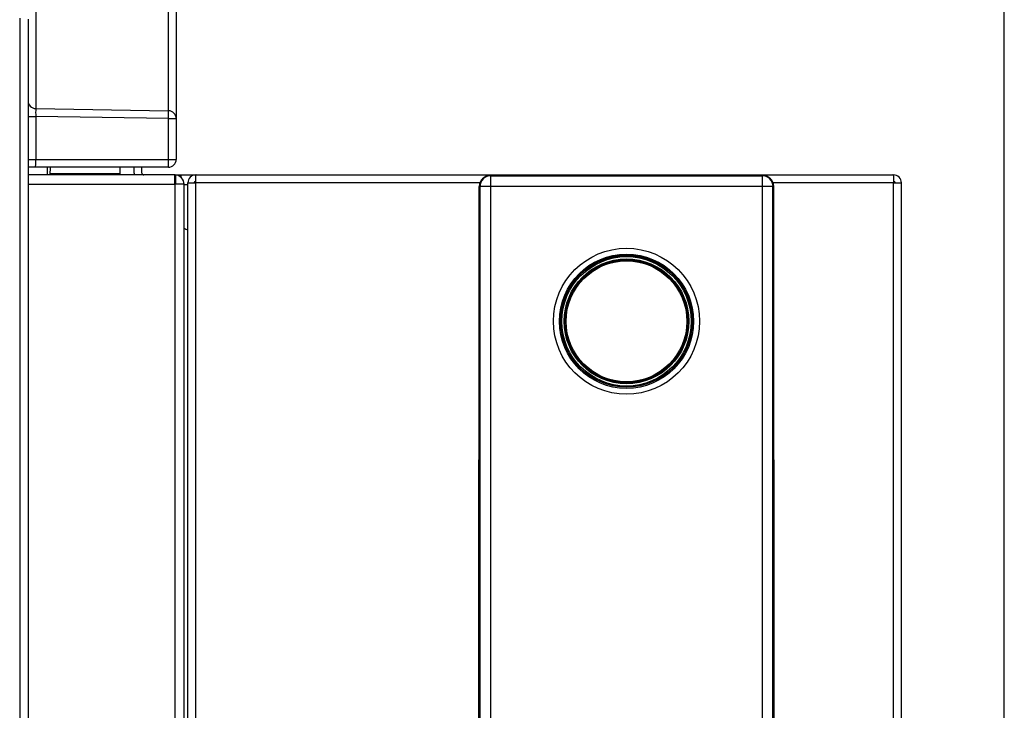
# Model space of a CAD drawing. Header units: millimetres. Extents: x 61 to 344, y 18 to 427.
# Tile 19 of 29: x 150 to 175, y 233 to 251. Entities that reach past the tile are written whole.
import ezdxf
from ezdxf.enums import TextEntityAlignment as Align

# ---------------------------------------------------------------- set-up
doc = ezdxf.new("R2010")
doc.units = ezdxf.units.MM
doc.layers.add('146338PRO-HÜLLEN', color=7, linetype='Continuous')
doc.layers.add('Standard', color=7, linetype='Continuous')
doc.styles.add('SEACAD_Arial', font='arial.ttf')
doc.dimstyles.new('ISO_(mm)', dxfattribs={"dimtxt": 3, "dimasz": 3, "dimexe": 1.5, "dimexo": 0, "dimgap": 0.75, "dimtad": 1, "dimlfac": 5, "dimtxsty": 'SEACAD_Arial', "dimblk1": '_SE_FILLED', "dimblk2": '_SE_FILLED', "dimsah": 1, "dimcen": 1.5, "dimadec": 0, "dimazin": 0, "dimtfac": 0.5, "dimtmove": 0, "dimatfit": 3, "dimfxl": 1, "dimarcsym": 0})

# ---------------------------------------------------------------- blocks, each defined once
blk = doc.blocks.new('SE')
at = {"layer": '146338PRO-HÜLLEN', "color": 7, "linetype": 'Continuous'}
for p, q in [((153.388, 248.339), (153.388, 254.267)), ((153.584, 254.067), (153.584, 248.139)), ((149.981, 253.633), (149.981, 248.394)), ((149.584, 213.597), (149.584, 250.716)), ((149.784, 250.691), (149.784, 213.572)), ((149.981, 248.394), (153.388, 248.339)), ((149.784, 248.195), (149.981, 248.195)), ((149.981, 248.195), (149.981, 247.092)), ((153.388, 248.139), (149.981, 248.195)), ((153.388, 247.092), (153.388, 248.139)), ((153.388, 248.139), (153.584, 248.139)), ((153.584, 248.139), (153.584, 247.092)), ((149.784, 247.092), (149.981, 247.092)), ((149.981, 247.092), (153.388, 247.092)), ((153.388, 247.092), (153.584, 247.092)), ((149.977, 246.892), (149.784, 246.892)), ((153.384, 246.892), (149.977, 246.892)), ((150.283, 246.692), (150.287, 246.892)), ((150.347, 246.892), (150.343, 246.692)), ((150.545, 246.892), (150.545, 246.892)), ((150.549, 246.892), (150.549, 246.892)), ((152.144, 246.728), (152.144, 246.892)), ((152.504, 246.742), (152.504, 246.892)), ((152.704, 246.742), (152.704, 246.892)), ((153.534, 246.692), (149.784, 246.692)), ((150.344, 246.728), (152.144, 246.728)), ((152.144, 246.692), (152.144, 246.728)), ((153.534, 246.692), (153.548, 246.692)), ((153.548, 246.692), (153.704, 246.692)), ((153.548, 246.456), (153.548, 246.692)), ((153.562, 246.692), (153.562, 246.489)), ((153.704, 246.692), (154.084, 246.692)), ((153.704, 246.692), (153.704, 246.633)), ((153.884, 246.492), (154.084, 246.492)), ((153.884, 169.692), (153.884, 246.492)), ((154.084, 246.692), (154.113, 246.692)), ((154.084, 246.692), (154.084, 246.69)), ((154.084, 246.492), (154.084, 246.69)), ((161.374, 246.492), (154.084, 246.492)), ((154.084, 169.693), (154.084, 246.492)), ((154.113, 246.692), (171.956, 246.692)), ((165.134, 246.68), (161.638, 246.679)), ((161.657, 246.673), (161.638, 246.679)), ((161.638, 246.679), (161.638, 246.679)), ((161.657, 246.673), (168.611, 246.673)), ((161.657, 246.398), (161.657, 246.673)), ((168.631, 246.679), (165.134, 246.68)), ((168.631, 246.679), (168.611, 246.673)), ((168.611, 246.673), (168.611, 246.398)), ((168.631, 246.679), (168.631, 246.679)), ((171.984, 246.492), (168.895, 246.492)), ((171.956, 246.692), (171.984, 246.692)), ((171.984, 246.692), (171.984, 246.69)), ((171.984, 246.69), (171.984, 246.492)), ((171.984, 169.693), (171.984, 246.492)), ((171.984, 246.492), (172.184, 246.492)), ((172.184, 169.692), (172.184, 246.492)), ((149.784, 246.456), (153.548, 246.456)), ((153.784, 246.456), (153.548, 246.456)), ((153.548, 246.456), (153.548, 201.628)), ((153.784, 201.628), (153.784, 246.456)), ((153.884, 246.442), (153.784, 246.442)), ((161.358, 246.405), (161.343, 230.853)), ((161.344, 230.849), (161.358, 246.399)), ((161.358, 246.399), (161.377, 246.393)), ((161.358, 246.399), (161.358, 246.399)), ((161.377, 228.72), (161.377, 246.393)), ((161.657, 228.725), (161.657, 246.398)), ((168.611, 246.398), (161.657, 246.398)), ((168.611, 246.398), (168.611, 228.725)), ((168.911, 246.399), (168.891, 246.393)), ((168.891, 228.72), (168.891, 246.393)), ((168.927, 228.822), (168.911, 246.405)), ((168.911, 246.399), (168.911, 246.399)), ((168.927, 228.823), (168.911, 246.399)), ((166.749, 242.432), (166.801, 242.764))]:
    blk.add_line(p, q, dxfattribs=at)
for centre, radius, start, end in [((149.984, 248.594), 0.2, 180.0673, 269.0724), ((153.705, 248.294), 3.726, 178.4659, 181.5341), ((153.384, 247.092), 0.2, 270, 0), ((152.754, 246.742), 0.25, 180, 191.537), ((152.754, 246.742), 0.05, 180, 270), ((153.534, 246.456), 0.236, 86.5645, 90), ((153.548, 246.456), 0.236, 86.5645, 90), ((153.548, 246.456), 0.036, 66.8689, 90), ((153.548, 246.456), 0.236, 0, 86.5645), ((153.548, 246.456), 0.036, 0, 66.8689), ((154.084, 246.492), 0.2, 90, 180), ((154.084, 246.492), 0.04, 90, 180), ((154.113, 246.492), 0.2, 90, 98.1301), ((171.956, 246.492), 0.2, 81.8699, 90), ((171.984, 246.492), 0.2, 0, 90), ((171.984, 246.492), 0.04, 0, 90), ((153.904, 245.492), 0.2, 233.1301, 264.2608)]:
    blk.add_arc(centre, radius, start, end, dxfattribs=at)
for centre, major_axis, ratio, start_param, end_param in [((153.384, 248.139), (-0.2, 0), 0.997564, 3.141593, 4.694936), ((153.384, 248.139), (0.003, 0.2), 0.01745, 4.712673, 6.213372), ((149.977, 247.092), (0, 0.2), 0.017452, 3.141593, 4.712389), ((153.384, 247.092), (0, 0.2), 0.017452, 3.141593, 4.712389), ((161.638, 246.399), (-0.089, -0.266), 0.999619, 3.463488, 5.033599), ((161.638, 246.399), (0.125, 0.25), 0.999809, 0.463442, 2.033477), ((161.657, 246.393), (0.089, 0.266), 0.999619, 0.321895, 1.892006), ((168.611, 246.393), (0.089, -0.266), 0.999619, 1.249586, 2.819697), ((168.631, 246.399), (0.125, -0.25), 0.999809, 1.108116, 2.678151), ((168.631, 246.399), (-0.089, 0.266), 0.999619, 4.391179, 5.96129), ((161.657, 246.393), (-0.28, 0), 0.017452, 4.712389, 6.257005), ((168.611, 246.393), (0.28, 0), 0.017452, 0.02618, 1.570796), ((165.134, 242.935), (-1.71, 0), 0.999848, 3.141593, 6.283185), ((165.134, 242.941), (1.71, 0), 0.999848, 0, 3.141593), ((165.134, 242.928), (-1.7, 0), 0.999848, 3.511075, 5.9151)]:
    blk.add_ellipse(centre, major_axis=major_axis, ratio=ratio, start_param=start_param, end_param=end_param, dxfattribs=at)
for centre, major_axis in [((165.134, 242.942), (1.873, 0)), ((165.134, 242.941), (1.721, 0)), ((165.134, 242.94), (1.688, 0)), ((165.134, 242.94), (-1.659, 0)), ((165.134, 242.94), (-1.6, 0)), ((165.134, 242.939), (1.588, 0)), ((165.134, 242.939), (-1.578, 0)), ((165.134, 242.939), (-1.55, 0))]:
    blk.add_ellipse(centre, major_axis=major_axis, ratio=0.999848, dxfattribs=at)
blk = doc.blocks.new('DMBLK5')
at = {"layer": 'Standard', "linetype": 'Continuous'}
for points in [[(90.144, 290.489), (87.144, 289.989), (90.144, 289.489)], [(171.824, 290.489), (171.824, 289.489), (174.824, 289.989)]]:
    blk.add_hatch(color=7, dxfattribs=at).paths.add_polyline_path(points)
at = {"layer": 'Standard', "color": 7, "linetype": 'Continuous'}
for p, q in [((87.144, 217.889), (87.144, 291.489)), ((174.824, 217.066), (174.824, 291.489)), ((87.144, 289.989), (174.824, 289.989))]:
    blk.add_line(p, q, dxfattribs=at)
at = {"layer": 'Standard', "color": 7, "linetype": 'Continuous', "style": 'SEACAD_Arial'}
blk.add_text('438,4', height=3, dxfattribs=at).set_placement((125.702, 293.739), align=Align.TOP_LEFT)
blk = doc.blocks.new('_SE_FILLED')
at = {"color": 0}
blk.add_line((0, 0), (-1, 0), dxfattribs=at)
blk.add_solid([(0, 0), (-1, -0.1665), (-1, 0.1665), (0, 0)], dxfattribs=at)

msp = doc.modelspace()

# ---------------------------------------------------------------- block references
at = {"layer": 'Standard'}
msp.add_blockref('SE', (0, 0), dxfattribs=at)

# ---------------------------------------------------------------- dimensions: what is measured, and where the dimension line sits
at = {"layer": 'Standard', "color": 7, "linetype": 'Continuous'}
dim = msp.add_linear_dim(base=(174.8243, 289.989), p1=(87.1443, 215.6889), p2=(174.8243, 215.1586), text='\\A1;<>', dimstyle='ISO_(mm)', dxfattribs=at)
dim.commit()
dim.dimension.update_dxf_attribs({"geometry": 'DMBLK5', "text_midpoint": (130.9843, 289.989), "dimtype": 160})

doc.saveas('drawing.dxf')
